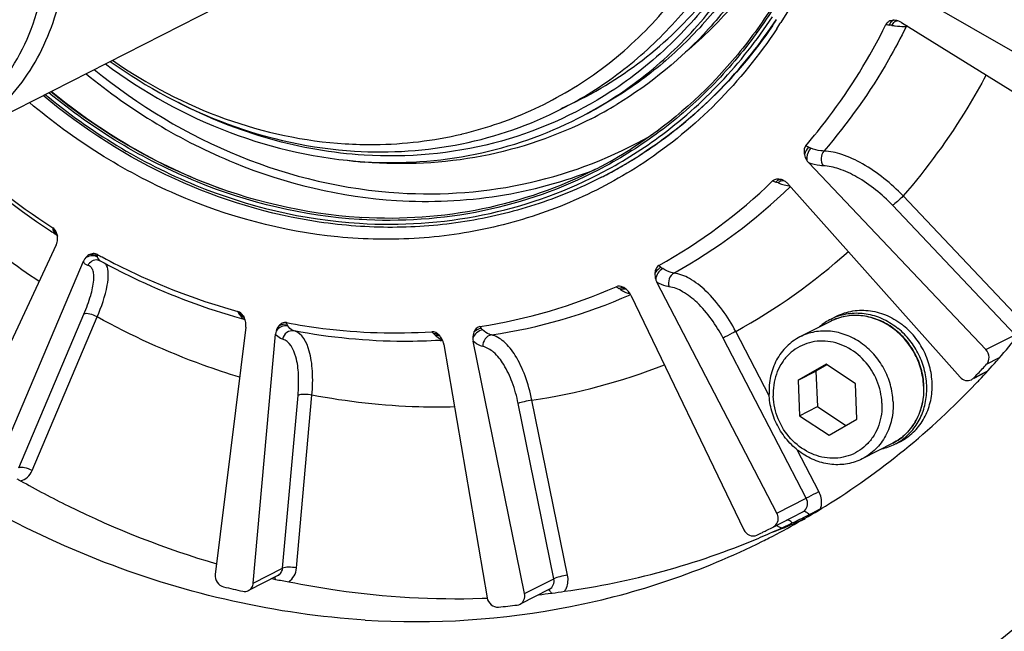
# Model space of a CAD drawing. Header units: millimetres. Extents: x 0 to 420, y 0 to 297.
# Tile 7 of 58: x 182 to 198, y 22 to 32. Entities that reach past the tile are written whole.
import ezdxf

# ---------------------------------------------------------------- set-up
doc = ezdxf.new("R2010")
doc.units = ezdxf.units.MM
doc.header["$LTSCALE"] = 23.1
doc.layers.add('COMPONENTS', color=7, linetype='CONTINUOUS')

msp = doc.modelspace()

# ---------------------------------------------------------------- linework, layer by layer
at = {"layer": 'COMPONENTS', "color": 7, "linetype": 'CONTINUOUS'}
for p, q in [((180.92624, 30.17557), (188.6068, 34.09349)), ((199.58027, 30.54099), (196.15329, 32.50978)), ((195.95721, 32.0689), (199.33029, 29.97889)), ((188.99752, 30.30528), (189.00342, 30.30669)), ((192.14856, 30.19794), (192.15227, 30.20063)), ((187.46379, 29.86006), (187.45831, 29.86052)), ((197.2895, 26.89152), (194.48911, 29.8479)), ((191.16892, 29.67063), (191.17775, 29.67519)), ((191.17775, 29.67519), (191.18481, 29.67884)), ((191.19874, 29.61561), (191.20759, 29.62014)), ((191.2076, 29.62013), (191.19874, 29.61561)), ((194.16922, 29.50822), (196.88167, 26.45845)), ((197.92355, 27.27432), (195.98106, 29.32501)), ((197.75329, 27.12811), (195.81079, 29.1788)), ((182.57003, 28.72023), (182.57038, 28.72)), ((182.57939, 28.54849), (180.97579, 25.11162)), ((181.52619, 24.7831), (183.0111, 28.29081)), ((183.25131, 28.30837), (183.25079, 28.30847)), ((183.27451, 28.29974), (183.2744, 28.2998)), ((193.98533, 24.30319), (192.08565, 27.95776)), ((191.67326, 27.75254), (193.45957, 24.04155)), ((181.98998, 25.01968), (183.01999, 27.45281)), ((182.19892, 24.97586), (183.22893, 27.40899)), ((185.55197, 27.37261), (185.56097, 27.37014)), ((194.83174, 27.33917), (194.34933, 27.09309)), ((194.84241, 27.37642), (194.92814, 27.42015)), ((185.58013, 27.24798), (185.09735, 23.33347)), ((185.69807, 23.19473), (186.0513, 27.13915)), ((193.86235, 26.15793), (193.33179, 27.17862)), ((197.2895, 26.89152), (197.75329, 27.12811)), ((188.71366, 26.97372), (189.39897, 22.96475)), ((189.99119, 23.02937), (189.17818, 27.02439)), ((194.44911, 24.53978), (193.1314, 27.07477)), ((194.76189, 26.66229), (194.32071, 26.40898)), ((194.7764, 26.65262), (194.60179, 26.55237)), ((195.22656, 26.35269), (194.76189, 26.66229)), ((197.30217, 26.66081), (197.49775, 26.76058)), ((194.32071, 26.40898), (194.60179, 26.55237)), ((194.60179, 26.55237), (194.62529, 25.98946)), ((197.09598, 26.44186), (197.31297, 26.55255)), ((197.2999, 26.53783), (197.09924, 26.43548)), ((194.32071, 26.40898), (194.34421, 25.84608)), ((195.25007, 25.78979), (195.22656, 26.35269)), ((186.16185, 23.43131), (186.40687, 26.16736)), ((186.38257, 23.43525), (186.62759, 26.1713)), ((190.45498, 23.26595), (189.89103, 26.0371)), ((190.67275, 23.32077), (190.1088, 26.09192)), ((194.34421, 25.84608), (194.62529, 25.98946)), ((194.62529, 25.98946), (195.07546, 25.68954)), ((194.34421, 25.84608), (194.80889, 25.53649)), ((194.80889, 25.53649), (195.25007, 25.78979)), ((195.81628, 25.40911), (195.33387, 25.16303)), ((195.8527, 25.39588), (195.93843, 25.43962)), ((194.6495, 24.64362), (194.30531, 25.30577)), ((193.98533, 24.30319), (194.44911, 24.53978)), ((193.90427, 24.07308), (194.39502, 24.32346)), ((194.41417, 24.2096), (194.43153, 24.2174)), ((194.46678, 24.26647), (194.49389, 24.28034)), ((194.49389, 24.28034), (194.5034, 24.28523)), ((193.93092, 24.00528), (193.95892, 24.01645)), ((193.93138, 24.01047), (193.95895, 24.02287)), ((194.19998, 24.11597), (194.23432, 24.13064)), ((194.21706, 24.14273), (194.22664, 24.14734)), ((185.69807, 23.19473), (186.16185, 23.43131)), ((186.08714, 23.31475), (185.62335, 23.07817)), ((185.99424, 23.26735), (186.0154, 23.26264)), ((186.0154, 23.26264), (186.04936, 23.25516)), ((189.99119, 23.02937), (190.45498, 23.26595)), ((190.38321, 23.0985), (189.91942, 22.86192))]:
    msp.add_line(p, q, dxfattribs=at)
for points in [[(182.57037, 28.72001), (182.57606, 28.71598), (182.58512, 28.70806), (182.59216, 28.70014), (182.59719, 28.69288), (182.59926, 28.68902)], [(183.25079, 28.30847), (183.25496, 28.30752), (183.26179, 28.30544), (183.26892, 28.30255), (183.27438, 28.29982)]]:
    msp.add_lwpolyline(points, dxfattribs=at)
for centre, radius, start, end in [((187.56006, 36.35826), 7.6949, 325.676789, 326.534977), ((195.83715, 31.91217), 0.19316, 85.060572, 94.000903), ((195.83623, 31.89933), 0.20604, 81.075177, 85.112519), ((195.83495, 31.89126), 0.21421, 76.774984, 81.071556), ((195.83213, 31.8798), 0.22601, 68.711112, 76.743357), ((187.43414, 36.30092), 7.85041, 326.535265, 327.403925), ((195.67895, 31.30943), 0.72648, 80.044985, 83.208485), ((195.81881, 31.84565), 0.26267, 58.204336, 68.709731), ((195.98386, 32.66253), 0.65429, 271.330297, 274.284003), ((196.17927, 31.9385), 0.16307, 150.341692, 153.970579), ((196.10405, 31.03253), 0.98014, 93.13247, 94.172355), ((188.1171, 36.28534), 6.44168, 297.029394, 301.18304), ((187.91764, 35.97864), 7.09661, 297.411865, 306.230502), ((188.9539, 38.54514), 11.71688, 225.98052, 236.532557), ((188.78345, 38.43378), 11.4707, 226.420705, 236.937378), ((187.94242, 35.99025), 7.15838, 303.428175, 305.380601), ((187.9353, 36.00034), 7.17074, 305.380264, 305.984294), ((187.92396, 35.97847), 6.99983, 297.35274, 302.390026), ((187.97065, 35.96459), 7.1225, 297.030729, 302.56252), ((187.95965, 35.96363), 7.12667, 300.59317, 302.239171), ((187.95161, 35.97641), 7.14177, 302.239058, 303.427811), ((188.05788, 36.95945), 7.1242, 262.938274, 265.17224), ((187.92662, 35.974), 6.99464, 297.024341, 297.350257), ((187.96717, 35.95099), 7.11196, 299.019562, 300.592845), ((194.70592, 30.05281), 0.29833, 213.729664, 223.382977), ((187.93256, 35.95362), 7.06753, 297.0377, 297.252914), ((187.96607, 35.95306), 7.11431, 297.105761, 299.019252), ((188.00323, 35.63129), 8.47255, 299.047809, 314.260431), ((188.14433, 35.69708), 8.68185, 299.010688, 314.226693), ((193.68676, 28.73477), 0.85687, 68.403389, 70.928221), ((194.32624, 30.35075), 0.88103, 248.417158, 250.990052), ((193.99337, 29.38135), 0.21187, 69.645628, 74.960026), ((193.98949, 29.37068), 0.22323, 66.677001, 69.666344), ((193.95299, 29.31587), 0.28941, 41.65578, 51.504492), ((194.2263, 29.94312), 0.46021, 263.806477, 265.527299), ((187.85006, 36.59175), 7.62175, 266.444141, 266.728181), ((188.73282, 38.23652), 11.33752, 236.604472, 237.072713), ((181.99895, 28.64037), 0.554, 13.886253, 15.830714), ((182.35688, 28.65169), 0.24525, 7.31056, 8.838706), ((188.38725, 37.82709), 10.74572, 241.340228, 241.776941), ((188.67393, 35.62728), 9.64756, 298.868534, 311.885001), ((183.22505, 28.20028), 0.23232, 145.66429, 157.065804), ((183.22115, 28.15976), 0.15162, 78.728753, 84.475894), ((187.99276, 35.69649), 8.53595, 278.713515, 293.824272), ((192.35434, 28.09724), 0.30274, 197.87399, 207.43298), ((188.17161, 35.68519), 8.65881, 278.598699, 293.775725), ((190.95531, 26.9942), 1.01424, 56.749571, 58.694125), ((191.77998, 28.22964), 0.4705, 243.712949, 246.704562), ((191.44962, 27.66623), 0.23556, 53.351343, 57.29733), ((191.40036, 27.62098), 0.30296, 25.738666, 35.291796), ((184.5199, 26.8617), 1.12595, 31.130208, 32.389284), ((188.26459, 37.21721), 10.21148, 253.727192, 254.594782), ((185.32441, 27.28497), 0.25714, 22.416681, 24.860535), ((185.31588, 27.28177), 0.26625, 3.241649, 22.352526), ((195.23816, 26.60176), 0.8699, 117.060814, 131.65933), ((195.23517, 26.6063), 0.86449, 110.672549, 117.021344), ((186.31131, 27.11593), 0.26105, 164.345845, 174.895942), ((187.74381, 26.30101), 1.16984, 44.641538, 46.113465), ((188.44763, 26.93334), 0.26878, 40.762573, 44.789127), ((188.45877, 26.94282), 0.25416, 37.032355, 40.783412), ((188.11222, 36.05964), 9.03816, 273.442725, 273.689554), ((188.4205, 26.92325), 0.29747, 9.76733, 19.4379), ((189.46062, 27.08185), 0.28823, 181.621514, 191.498339), ((188.67945, 35.66486), 9.67905, 278.492181, 291.353641), ((188.18816, 35.03708), 12.37849, 316.486938, 317.415292), ((188.08538, 34.98029), 12.5011, 316.720391, 318.581175), ((188.21206, 35.01446), 12.34558, 316.021717, 316.48672), ((197.00093, 26.53377), 0.13222, 297.005627, 315.963393), ((188.13308, 34.93581), 12.43588, 316.330852, 316.718921), ((195.16709, 26.26564), 1.13925, 2.390875, 2.647603), ((195.1768, 26.2713), 1.13475, 2.11866, 2.390846), ((195.45788, 26.17104), 0.86991, 282.394845, 296.99106), ((195.4598, 26.16594), 0.8645, 297.030705, 303.380426), ((194.33603, 24.4382), 0.12902, 297.207664, 305.784492), ((194.33353, 24.44167), 0.1333, 305.78359, 314.125505), ((188.04543, 36.83873), 14.11721, 297.222892, 297.490146), ((189.05098, 34.91943), 11.95046, 297.461011, 298.083576), ((189.03019, 34.9242), 11.96427, 295.742685, 296.378085), ((189.495, 35.17117), 12.01475, 293.232154, 294.168875), ((189.03064, 34.9233), 11.96326, 296.378095, 297.026525), ((188.49701, 34.67333), 11.89974, 295.742687, 296.219233), ((188.4974, 34.67253), 11.89885, 296.219237, 296.536951), ((188.49756, 34.67221), 11.89849, 296.536953, 297.026526), ((189.03987, 34.92871), 11.9639, 293.64901, 294.132999), ((189.48533, 35.1941), 12.03964, 291.812604, 292.346907), ((189.0459, 34.91531), 11.9492, 294.277822, 294.805003), ((194.176, 24.38851), 0.34091, 234.542509, 239.796489), ((194.17145, 24.38063), 0.33181, 239.791599, 244.972141), ((194.16525, 24.36727), 0.31709, 244.9656, 250.414257), ((189.4889, 35.18544), 12.03027, 292.346888, 293.054243), ((188.96676, 35.13489), 12.18229, 277.810792, 292.797875), ((189.03437, 34.94131), 11.97764, 292.858545, 293.648949), ((188.4235, 34.57757), 11.97284, 296.456972, 297.025087), ((188.47861, 36.51602), 13.76772, 256.346073, 257.64327), ((188.90455, 35.67404), 12.7255, 271.863315, 272.228915), ((188.91259, 35.42168), 12.47727, 275.990212, 276.921649), ((190.1903, 24.89581), 1.87413, 276.924395, 277.255292), ((188.37877, 35.17961), 12.42152, 275.53197, 276.921273)]:
    msp.add_arc(centre, radius, start, end, dxfattribs=at)
for points, knots in [([(178.00125, 54.31599), (177.18189, 53.89805), (175.6125, 52.90025), (173.57051, 50.98115), (171.8902, 48.68992), (170.17953, 45.20059), (169.17991, 40.23142), (169.88349, 34.09094), (172.36996, 28.33228), (176.3757, 23.55609), (180.7013, 20.78413), (184.44969, 19.53062), (186.37124, 19.23638), (187.32536, 19.17709)], [0, 0, 0, 0, 0.05807988, 0.11661059, 0.17598391, 0.23648554, 0.36091408, 0.48987546, 0.62107509, 0.75138592, 0.87800749, 0.93963638, 1, 1, 1, 1]), ([(187.60644, 19.32047), (186.65919, 19.37933), (184.75159, 19.67017), (181.02879, 20.9076), (176.72689, 23.64365), (172.72597, 28.36314), (170.21571, 34.06313), (169.45832, 40.15688), (170.38927, 45.10772), (172.03657, 48.60365), (173.6675, 50.91052), (175.65991, 52.85658), (177.19818, 53.88041), (178.00294, 54.31304)], [0, 0, 0, 0, 0.0603253, 0.12190602, 0.24841263, 0.37861296, 0.50976262, 0.63877322, 0.7633396, 0.82391747, 0.88335587, 0.94192436, 1, 1, 1, 1]), ([(187.46905, 22.61101), (186.06423, 22.6983), (183.21512, 23.34536), (179.37018, 25.5402), (176.17971, 28.77218), (173.91002, 32.76346), (172.74754, 37.17961), (172.79778, 41.654), (174.06798, 45.80454), (175.70212, 48.15148), (176.66551, 49.13429)], [0, 0, 0, 0, 0.12042074, 0.24537652, 0.3740134, 0.50432806, 0.63382246, 0.76023853, 0.88225522, 1, 1, 1, 1]), ([(182.81282, 46.07962), (183.2197, 46.27875), (184.077, 46.60212), (185.89979, 46.92316), (188.30216, 46.67796), (190.97885, 45.41496), (193.20831, 43.33914), (194.76547, 40.67288), (195.49185, 37.69039), (195.30786, 34.70088), (194.5583, 32.8698), (194.04802, 32.0718)], [0, 0, 0, 0, 0.05813298, 0.11675042, 0.23639472, 0.36106532, 0.49020446, 0.62149571, 0.75182895, 0.87844549, 1, 1, 1, 1]), ([(187.30702, 46.0527), (188.07746, 46.00482), (189.64088, 45.6396), (191.73315, 44.39938), (193.44021, 42.58059), (194.60954, 40.35074), (195.1371, 37.90927), (194.9716, 35.47583), (194.24843, 33.61874), (193.35984, 32.37191), (192.82435, 31.83935), (192.53817, 31.60047)], [0, 0, 0, 0, 0.12077795, 0.24626307, 0.37544966, 0.50609787, 0.63550589, 0.76136251, 0.88253433, 0.94167342, 1, 1, 1, 1]), ([(190.83747, 30.55392), (191.19275, 30.73515), (191.87326, 31.16785), (192.75869, 32.00005), (193.48727, 32.99361), (194.229, 34.50669), (194.66243, 36.66144), (194.35729, 39.32409), (193.27906, 41.82115), (191.54208, 43.89221), (189.6664, 45.09418), (188.04101, 45.63772), (187.20777, 45.76532), (186.79405, 45.79102)], [0, 0, 0, 0, 0.05807982, 0.11661064, 0.17598409, 0.23648578, 0.36091465, 0.48987612, 0.62107538, 0.75138575, 0.87800703, 0.93963617, 1, 1, 1, 1]), ([(190.57616, 30.70127), (190.90327, 30.86812), (191.53104, 31.26306), (192.35582, 32.01652), (193.04564, 32.91332), (193.76818, 34.27894), (194.24665, 36.23256), (194.09828, 38.68385), (193.26091, 41.03893), (191.81389, 43.07569), (189.89452, 44.60051), (188.38139, 45.18613), (187.6163, 45.34355)], [0, 0, 0, 0, 0.05796919, 0.11634538, 0.17548738, 0.23566655, 0.35926388, 0.4873649, 0.61812762, 0.74880726, 0.87668661, 1, 1, 1, 1]), ([(189.00342, 30.30669), (189.39982, 30.401), (190.17537, 30.67006), (191.23317, 31.3022), (192.14833, 32.14079), (192.89049, 33.15736), (193.4364, 34.31847), (193.88448, 36.02115), (193.87147, 38.31181), (192.97909, 40.93398), (191.32786, 43.15477), (189.45073, 44.45994), (187.79804, 45.04974), (186.94647, 45.18642), (186.52395, 45.21268)], [0, 0, 0, 0, 0.0584423, 0.11679122, 0.17557788, 0.23526701, 0.29619092, 0.35850988, 0.48662543, 0.61810033, 0.74943224, 0.87718, 0.93928023, 1, 1, 1, 1]), ([(195.11616, 20.76222), (195.84564, 21.13432), (197.24894, 22.00609), (199.11315, 23.65263), (200.70069, 25.60417), (202.41432, 28.57406), (203.68819, 32.8376), (203.70115, 36.42301), (203.47181, 38.20642)], [0, 0, 0, 0, 0.11942123, 0.23958173, 0.36114315, 0.48462587, 0.73778029, 1, 1, 1, 1]), ([(180.92626, 30.17558), (181.10027, 30.26435), (181.43358, 30.47628), (181.86726, 30.88389), (182.22412, 31.37053), (182.58742, 32.11163), (182.79972, 33.16702), (182.65019, 34.47119), (182.12236, 35.6942), (181.27052, 36.70874), (180.18287, 37.40766), (179.35384, 37.6133), (178.9458, 37.63865)], [0, 0, 0, 0, 0.05810593, 0.11666279, 0.17606272, 0.23659146, 0.3610757, 0.49009469, 0.62135271, 0.7517214, 0.87839873, 1, 1, 1, 1]), ([(194.64378, 37.42996), (194.67348, 36.71876), (194.55795, 35.30548), (193.95368, 33.65196), (193.2223, 32.50416), (192.56577, 31.74851), (191.80995, 31.10726), (191.24814, 30.7634), (190.9569, 30.61484)], [0, 0, 0, 0, 0.26130033, 0.51395577, 0.63748779, 0.75934082, 0.87998639, 1, 1, 1, 1]), ([(194.78586, 37.45564), (194.8142, 36.77681), (194.71317, 35.42712), (194.17387, 33.83529), (193.5154, 32.71002), (192.72965, 31.71193), (191.98841, 31.09873), (191.45244, 30.77437)], [0, 0, 0, 0, 0.26073951, 0.51359231, 0.63740045, 0.75957872, 1, 1, 1, 1]), ([(179.12308, 29.9548), (179.34617, 29.94094), (179.79356, 29.95967), (180.43912, 30.13196), (181.02816, 30.44169), (181.53675, 30.87641), (181.94507, 31.41867), (182.33922, 32.26298), (182.50482, 33.47626), (182.17224, 34.92599), (181.37079, 36.18902), (180.38707, 36.94501), (179.501, 37.28699), (179.04108, 37.36516), (178.81309, 37.37933)], [0, 0, 0, 0, 0.05977046, 0.118665, 0.17727368, 0.23623842, 0.29613665, 0.35738168, 0.48385978, 0.61511609, 0.74736331, 0.8763094, 0.93891825, 1, 1, 1, 1]), ([(195.19749, 37.25884), (195.2302, 36.47537), (195.10389, 34.91846), (194.44204, 33.0956), (193.64043, 31.82826), (192.92057, 30.99265), (192.09148, 30.28195), (191.47482, 29.89947), (191.15503, 29.7338)], [0, 0, 0, 0, 0.26126804, 0.51393861, 0.6374854, 0.75935182, 0.88000106, 1, 1, 1, 1]), ([(195.17288, 37.2583), (195.20288, 36.53214), (195.09743, 35.08894), (194.53259, 33.38337), (193.84199, 32.17268), (193.01751, 31.09493), (192.23852, 30.42601), (191.67363, 30.06767)], [0, 0, 0, 0, 0.26091245, 0.51388925, 0.63770616, 0.75984424, 1, 1, 1, 1]), ([(190.57198, 30.71013), (190.99873, 30.89826), (191.81554, 31.37618), (192.85259, 32.35661), (193.66284, 33.55989), (194.02616, 34.46722), (194.16261, 34.93829)], [0, 0, 0, 0, 0.2446804, 0.49144841, 0.74269553, 1, 1, 1, 1]), ([(194.16387, 34.93797), (194.05331, 34.52781), (193.76575, 33.73247), (193.13739, 32.64477), (192.33417, 31.70595), (191.6941, 31.19582), (191.35544, 30.97578)], [0, 0, 0, 0, 0.25691885, 0.50853168, 0.75573751, 1, 1, 1, 1]), ([(192.11199, 30.25419), (192.46355, 30.51177), (193.1248, 31.09668), (193.67038, 31.79029), (193.91248, 32.15951)], [0, 0, 0, 0, 0.49676348, 1, 1, 1, 1]), ([(192.15227, 30.20063), (192.508, 30.45929), (193.17732, 31.04729), (193.72991, 31.74568), (193.97517, 32.11762)], [0, 0, 0, 0, 0.49678055, 1, 1, 1, 1]), ([(195.82367, 32.10487), (195.80087, 32.10324), (195.75493, 32.09293), (195.71903, 32.0591), (195.70888, 32.0386)], [0, 0, 0, 0, 0.49989367, 1, 1, 1, 1]), ([(195.76487, 32.03082), (195.76852, 32.04002), (195.78172, 32.0684), (195.80292, 32.09749), (195.82364, 32.10487)], [0, 0, 0, 0, 0.310435, 1, 1, 1, 1]), ([(195.80454, 32.02498), (195.80967, 32.03569), (195.82756, 32.06777), (195.8611, 32.09894), (195.88701, 32.09905)], [0, 0, 0, 0, 0.3143019, 1, 1, 1, 1]), ([(193.91505, 32.01941), (193.63477, 31.60889), (192.99695, 30.84518), (192.21761, 30.22575), (191.80412, 29.96171)], [0, 0, 0, 0, 0.50327633, 1, 1, 1, 1]), ([(193.98315, 31.97202), (193.70512, 31.55141), (193.07039, 30.76711), (192.29063, 30.12597), (191.87597, 29.85127)], [0, 0, 0, 0, 0.50339469, 1, 1, 1, 1]), ([(194.441, 30.12051), (194.56529, 30.26461), (195.04777, 30.8619), (195.45279, 31.52124), (195.70888, 32.0386)], [0, 0, 0, 0, 0.24791662, 1, 1, 1, 1]), ([(196.03274, 32.01007), (195.94434, 31.83094), (195.57286, 31.13314), (195.11352, 30.48176), (194.7272, 30.03501)], [0, 0, 0, 0, 0.25272943, 1, 1, 1, 1]), ([(195.80454, 32.02498), (195.82182, 32.02196), (195.88617, 32.01203), (195.95148, 32.00728), (195.99905, 32.00842)], [0, 0, 0, 0, 0.26928396, 1, 1, 1, 1]), ([(183.47109, 31.4734), (184.0201, 31.09037), (185.20008, 30.46969), (186.50719, 30.19098), (187.15281, 30.15086)], [0, 0, 0, 0, 0.5085673, 1, 1, 1, 1]), ([(183.18253, 31.32552), (183.87584, 30.76032), (185.40258, 29.83772), (187.14468, 29.42588), (188.00345, 29.37251)], [0, 0, 0, 0, 0.50970852, 1, 1, 1, 1]), ([(183.35786, 31.41494), (183.96097, 30.96642), (185.26935, 30.23765), (186.73539, 29.91141), (187.45893, 29.86645)], [0, 0, 0, 0, 0.50903309, 1, 1, 1, 1]), ([(183.43653, 31.45497), (184.0093, 31.04364), (185.24542, 30.37634), (186.62167, 30.07714), (187.30119, 30.03491)], [0, 0, 0, 0, 0.50878127, 1, 1, 1, 1]), ([(183.05279, 31.25927), (183.75737, 30.67889), (185.31175, 29.731), (187.08926, 29.30795), (187.96536, 29.25351)], [0, 0, 0, 0, 0.50978403, 1, 1, 1, 1]), ([(197.29487, 31.24003), (197.20281, 31.06747), (196.81944, 30.39375), (196.36099, 29.76253), (195.98106, 29.32501)], [0, 0, 0, 0, 0.25235009, 1, 1, 1, 1]), ([(191.19874, 29.61561), (190.86291, 29.4443), (190.16079, 29.15387), (189.0485, 28.88879), (187.89699, 28.79837), (186.33016, 28.91308), (184.38454, 29.50398), (183.00488, 30.38657), (182.3737, 30.91279)], [0, 0, 0, 0, 0.11992612, 0.24050123, 0.36231834, 0.48585457, 0.73859625, 1, 1, 1, 1]), ([(182.40787, 30.93031), (183.11945, 30.34042), (184.69107, 29.37667), (186.49069, 28.94658), (187.37763, 28.89147)], [0, 0, 0, 0, 0.50982957, 1, 1, 1, 1]), ([(187.37509, 28.95241), (186.49898, 29.00685), (184.72149, 29.4299), (183.1671, 30.37779), (182.46253, 30.95817)], [0, 0, 0, 0, 0.49021632, 1, 1, 1, 1]), ([(187.37735, 28.98467), (186.50666, 29.03878), (184.74022, 29.45832), (183.19446, 30.3983), (182.4934, 30.97393)], [0, 0, 0, 0, 0.49023922, 1, 1, 1, 1]), ([(185.26203, 29.4117), (184.76608, 29.58489), (183.79436, 30.0294), (182.91629, 30.63711), (182.50205, 30.97833)], [0, 0, 0, 0, 0.49465053, 1, 1, 1, 1]), ([(191.35544, 30.97578), (190.78946, 30.60802), (189.51896, 30.04975), (188.13857, 29.92753), (187.45461, 29.97004)], [0, 0, 0, 0, 0.49620967, 1, 1, 1, 1]), ([(191.87597, 29.85127), (191.52679, 29.61995), (190.78571, 29.21668), (189.58343, 28.81314), (188.31886, 28.62021), (186.57897, 28.64916), (184.39417, 29.23665), (182.85479, 30.21254), (182.15712, 30.80277)], [0, 0, 0, 0, 0.12016708, 0.24061348, 0.36211641, 0.4853343, 0.73781802, 1, 1, 1, 1]), ([(187.45461, 29.97004), (186.9505, 30.00136), (185.93358, 30.17887), (184.97672, 30.56323), (184.51687, 30.80225)], [0, 0, 0, 0, 0.49356003, 1, 1, 1, 1]), ([(187.30119, 30.03491), (187.8665, 29.99978), (189.00286, 30.07307), (190.07938, 30.44787), (190.57616, 30.70127)], [0, 0, 0, 0, 0.50388134, 1, 1, 1, 1]), ([(187.45893, 29.86645), (188.04213, 29.8302), (189.21443, 29.90581), (190.32499, 30.29249), (190.83747, 30.55392)], [0, 0, 0, 0, 0.50388845, 1, 1, 1, 1]), ([(191.04451, 30.54726), (190.50233, 30.27069), (189.32331, 29.86772), (188.08023, 29.8085), (187.46379, 29.86006)], [0, 0, 0, 0, 0.49594826, 1, 1, 1, 1]), ([(187.15281, 30.15086), (187.30871, 30.14117), (187.92696, 30.12481), (188.54786, 30.19876), (188.99752, 30.30528)], [0, 0, 0, 0, 0.25262289, 1, 1, 1, 1]), ([(188.00345, 29.37251), (188.69657, 29.32944), (190.09216, 29.43465), (191.3982, 29.94233), (191.99189, 30.28153)], [0, 0, 0, 0, 0.50388019, 1, 1, 1, 1]), ([(194.441, 30.12051), (194.41761, 30.0934), (194.40829, 30.03885), (194.41564, 29.99139), (194.41838, 29.97892)], [0, 0, 0, 0, 0.73713964, 1, 1, 1, 1]), ([(194.51934, 30.08068), (194.48462, 30.0414), (194.45587, 29.97243), (194.45555, 29.90333), (194.45782, 29.88715)], [0, 0, 0, 0, 0.76243245, 1, 1, 1, 1]), ([(194.7272, 30.03501), (194.71126, 30.03545), (194.64027, 30.04151), (194.57101, 30.0613), (194.51934, 30.08068)], [0, 0, 0, 0, 0.22415845, 1, 1, 1, 1]), ([(194.72719, 30.03501), (194.70046, 30.00432), (194.67094, 29.92117), (194.69205, 29.83578), (194.71537, 29.80201)], [0, 0, 0, 0, 0.49790738, 1, 1, 1, 1]), ([(195.98106, 29.32501), (195.79307, 29.52259), (195.48212, 29.77389), (195.03883, 29.9834), (194.82426, 30.03251), (194.7272, 30.03501)], [0, 0, 0, 0, 0.5576828, 0.80146454, 1, 1, 1, 1]), ([(197.45987, 26.71008), (197.66992, 26.94817), (198.48177, 27.94149), (199.14225, 29.05705), (199.54346, 29.93446)], [0, 0, 0, 0, 0.24759964, 1, 1, 1, 1]), ([(194.71537, 29.80201), (194.69794, 29.80248), (194.62094, 29.80853), (194.5455, 29.82832), (194.48911, 29.8479)], [0, 0, 0, 0, 0.22604869, 1, 1, 1, 1]), ([(195.81079, 29.1788), (195.64669, 29.35201), (195.37517, 29.57247), (194.9878, 29.75652), (194.80022, 29.79973), (194.71537, 29.80201)], [0, 0, 0, 0, 0.55782334, 0.8015564, 1, 1, 1, 1]), ([(182.30882, 27.9688), (182.12417, 28.09233), (181.39328, 28.6096), (180.71672, 29.20323), (180.24548, 29.68382)], [0, 0, 0, 0, 0.24815639, 1, 1, 1, 1]), ([(191.15503, 29.7338), (190.58303, 29.43745), (189.34113, 28.99841), (188.02814, 28.91182), (187.37509, 28.95241)], [0, 0, 0, 0, 0.4961107, 1, 1, 1, 1]), ([(187.37763, 28.89147), (188.02802, 28.85105), (189.33539, 28.93543), (190.57383, 29.36686), (191.14529, 29.65851)], [0, 0, 0, 0, 0.50388667, 1, 1, 1, 1]), ([(191.10476, 29.74308), (190.54479, 29.45746), (189.33241, 29.03354), (188.05231, 28.946), (187.41506, 28.98242)], [0, 0, 0, 0, 0.49618035, 1, 1, 1, 1]), ([(187.96536, 29.25351), (188.50198, 29.22016), (189.57778, 29.26648), (190.6176, 29.54905), (191.10982, 29.7448)], [0, 0, 0, 0, 0.50371916, 1, 1, 1, 1]), ([(193.96675, 29.54461), (193.97302, 29.55172), (193.99458, 29.57332), (194.02699, 29.58953), (194.04831, 29.58598)], [0, 0, 0, 0, 0.30467174, 1, 1, 1, 1]), ([(194.03802, 29.55864), (194.04252, 29.56105), (194.05935, 29.56877), (194.07887, 29.57162), (194.0921, 29.56921)], [0, 0, 0, 0, 0.27526873, 1, 1, 1, 1]), ([(194.03926, 29.51777), (194.05117, 29.51367), (194.09602, 29.49937), (194.14236, 29.48931), (194.17665, 29.48559)], [0, 0, 0, 0, 0.2675269, 1, 1, 1, 1]), ([(195.98106, 29.32501), (195.95259, 29.2936), (195.89808, 29.24238), (195.83983, 29.19361), (195.81079, 29.1788)], [0, 0, 0, 0, 0.56530356, 1, 1, 1, 1]), ([(182.53676, 28.77332), (182.53822, 28.76743), (182.54438, 28.7473), (182.55738, 28.72842), (182.57003, 28.72023)], [0, 0, 0, 0, 0.28712277, 1, 1, 1, 1]), ([(183.23474, 28.35671), (183.20388, 28.37376), (183.1287, 28.38731), (183.05966, 28.35539), (183.03322, 28.33132)], [0, 0, 0, 0, 0.49639791, 1, 1, 1, 1]), ([(183.23353, 28.3979), (183.21276, 28.40925), (183.16385, 28.41811), (183.11865, 28.40225), (183.09863, 28.3913)], [0, 0, 0, 0, 0.50915093, 1, 1, 1, 1]), ([(183.30554, 28.3589), (183.47751, 28.2666), (184.16744, 27.92011), (184.89594, 27.64979), (185.4522, 27.49729)], [0, 0, 0, 0, 0.25282356, 1, 1, 1, 1]), ([(183.07972, 28.22465), (183.0645, 28.22766), (183.03321, 28.24386), (183.01696, 28.27435), (183.0111, 28.29081)], [0, 0, 0, 0, 0.47032052, 1, 1, 1, 1]), ([(183.01999, 27.45281), (183.06073, 27.54906), (183.12538, 27.72426), (183.17412, 27.938), (183.17673, 28.07596), (183.16304, 28.14984), (183.13118, 28.20408), (183.09661, 28.22129), (183.07972, 28.22465)], [0, 0, 0, 0, 0.37568901, 0.67057879, 0.78201414, 0.86952348, 0.93809234, 1, 1, 1, 1]), ([(183.23575, 28.31068), (183.20526, 28.31362), (183.1403, 28.29988), (183.09463, 28.25229), (183.07972, 28.22464)], [0, 0, 0, 0, 0.49372861, 1, 1, 1, 1]), ([(183.22893, 27.40899), (183.29679, 27.57043), (183.37771, 27.79759), (183.41157, 28.07706), (183.39683, 28.18666), (183.37707, 28.22592)], [0, 0, 0, 0, 0.6216996, 0.84394849, 1, 1, 1, 1]), ([(183.2744, 28.29981), (183.26326, 28.30594), (183.25045, 28.31945), (183.24264, 28.33513), (183.24074, 28.33956)], [0, 0, 0, 0, 0.72516089, 1, 1, 1, 1]), ([(183.27451, 28.29974), (183.44473, 28.20647), (184.12896, 27.85464), (184.85107, 27.57599), (185.40321, 27.41482)], [0, 0, 0, 0, 0.25231207, 1, 1, 1, 1]), ([(192.11699, 28.22445), (192.08686, 28.20773), (192.06111, 28.16004), (192.05483, 28.1142), (192.05392, 28.10187)], [0, 0, 0, 0, 0.73592064, 1, 1, 1, 1]), ([(192.15138, 28.19373), (192.1416, 28.18911), (192.10269, 28.16625), (192.07111, 28.13145), (192.05392, 28.10188)], [0, 0, 0, 0, 0.2402714, 1, 1, 1, 1]), ([(192.3548, 28.10454), (192.34068, 28.10633), (192.27819, 28.11908), (192.21992, 28.14789), (192.17816, 28.1742)], [0, 0, 0, 0, 0.22381045, 1, 1, 1, 1]), ([(192.35478, 28.10455), (192.31999, 28.0854), (192.2657, 28.01384), (192.26531, 27.92586), (192.27877, 27.88619)], [0, 0, 0, 0, 0.4867265, 1, 1, 1, 1]), ([(193.33179, 27.17862), (193.20906, 27.41347), (192.98939, 27.72831), (192.62751, 28.01713), (192.44075, 28.09377), (192.3548, 28.10454)], [0, 0, 0, 0, 0.57494772, 0.8120475, 1, 1, 1, 1]), ([(191.57688, 27.86445), (191.56645, 27.87114), (191.52594, 27.8937), (191.47229, 27.90188), (191.44071, 27.8879)], [0, 0, 0, 0, 0.26411626, 1, 1, 1, 1]), ([(192.27877, 27.88619), (192.26332, 27.88814), (192.1955, 27.9014), (192.13166, 27.93075), (192.08565, 27.95776)], [0, 0, 0, 0, 0.22593864, 1, 1, 1, 1]), ([(191.48232, 27.86078), (191.49051, 27.86507), (191.51955, 27.87771), (191.55658, 27.8772), (191.57582, 27.86513)], [0, 0, 0, 0, 0.28922276, 1, 1, 1, 1]), ([(191.51142, 27.8424), (191.51889, 27.8458), (191.54666, 27.8561), (191.57914, 27.85649), (191.59909, 27.84843)], [0, 0, 0, 0, 0.2759753, 1, 1, 1, 1]), ([(193.1314, 27.07477), (193.02447, 27.28043), (192.83299, 27.55623), (192.51706, 27.80948), (192.35388, 27.87671), (192.27877, 27.88619)], [0, 0, 0, 0, 0.57512439, 0.81216101, 1, 1, 1, 1]), ([(183.22893, 27.40899), (183.19217, 27.43011), (183.12591, 27.45538), (183.04681, 27.46649), (183.01999, 27.45281)], [0, 0, 0, 0, 0.58472188, 1, 1, 1, 1]), ([(185.47069, 27.46484), (185.47892, 27.46292), (185.50966, 27.453), (185.53663, 27.43074), (185.54907, 27.41043)], [0, 0, 0, 0, 0.26194094, 1, 1, 1, 1]), ([(185.48371, 27.4438), (185.48889, 27.43524), (185.50885, 27.4058), (185.53731, 27.38101), (185.561, 27.37114)], [0, 0, 0, 0, 0.28062507, 1, 1, 1, 1]), ([(196.31056, 26.31863), (196.30677, 26.40942), (196.27716, 26.59174), (196.17221, 26.84778), (196.01299, 27.07375), (195.80921, 27.25522), (195.57326, 27.38046), (195.31963, 27.44059), (195.06493, 27.43064), (194.9051, 27.3766), (194.83174, 27.33917)], [0, 0, 0, 0, 0.128905, 0.25927212, 0.38941287, 0.51768179, 0.64287807, 0.76455349, 0.88316441, 1, 1, 1, 1]), ([(196.30513, 26.31826), (196.30093, 26.40907), (196.27057, 26.5914), (196.16482, 26.84735), (196.00514, 27.07317), (195.80144, 27.25434), (195.56634, 27.37921), (195.31444, 27.43914), (195.06222, 27.4295), (194.90418, 27.37613), (194.83174, 27.33917)], [0, 0, 0, 0, 0.12942337, 0.26042933, 0.39116713, 0.51983328, 0.64508697, 0.76639111, 0.88421636, 1, 1, 1, 1]), ([(194.92814, 27.42016), (194.96842, 27.4407), (195.0526, 27.47559), (195.18593, 27.50767), (195.32399, 27.519), (195.51199, 27.50614), (195.74582, 27.4368), (195.91223, 27.33236), (195.98858, 27.26995)], [0, 0, 0, 0, 0.11990176, 0.24045471, 0.36225045, 0.48576987, 0.73851492, 1, 1, 1, 1]), ([(194.92998, 27.41513), (195.00748, 27.44437), (195.13168, 27.47166), (195.29976, 27.47302), (195.47114, 27.45124), (195.6822, 27.38019), (195.8331, 27.28323), (195.90285, 27.22622)], [0, 0, 0, 0, 0.2399658, 0.36209176, 0.48593592, 0.73902263, 1, 1, 1, 1]), ([(185.48221, 26.45474), (185.28873, 26.51361), (184.51403, 26.77208), (183.76707, 27.11281), (183.22893, 27.40899)], [0, 0, 0, 0, 0.24768689, 1, 1, 1, 1]), ([(186.24549, 27.26786), (186.21143, 27.27448), (186.13685, 27.26413), (186.07965, 27.21617), (186.05995, 27.18636)], [0, 0, 0, 0, 0.49271096, 1, 1, 1, 1]), ([(186.22488, 27.31883), (186.20238, 27.32306), (186.15375, 27.31483), (186.1178, 27.28441), (186.10278, 27.26721)], [0, 0, 0, 0, 0.50065885, 1, 1, 1, 1]), ([(186.22488, 27.31883), (186.41586, 27.28289), (187.17573, 27.16365), (187.95066, 27.13854), (188.52414, 27.17595)], [0, 0, 0, 0, 0.25269776, 1, 1, 1, 1]), ([(186.34422, 27.18851), (186.33475, 27.19079), (186.29415, 27.20587), (186.26326, 27.23989), (186.24549, 27.26786)], [0, 0, 0, 0, 0.22715136, 1, 1, 1, 1]), ([(195.93842, 25.43961), (196.01229, 25.4773), (196.15102, 25.57566), (196.31045, 25.77762), (196.41273, 26.02091), (196.45181, 26.28938), (196.426, 26.56603), (196.33725, 26.83366), (196.19138, 27.07555), (196.06041, 27.21123), (195.98858, 27.26995)], [0, 0, 0, 0, 0.11579894, 0.23361636, 0.35487979, 0.48007033, 0.60867732, 0.73939387, 0.87044929, 1, 1, 1, 1]), ([(186.16155, 27.05692), (186.15115, 27.05942), (186.10706, 27.07522), (186.07199, 27.10999), (186.0513, 27.13915)], [0, 0, 0, 0, 0.23018957, 1, 1, 1, 1]), ([(186.34421, 27.18852), (186.30555, 27.19585), (186.21669, 27.17422), (186.17035, 27.09759), (186.16155, 27.05692)], [0, 0, 0, 0, 0.48603584, 1, 1, 1, 1]), ([(186.62759, 26.1713), (186.63864, 26.2979), (186.64409, 26.48138), (186.61996, 26.71607), (186.57471, 26.94468), (186.4742, 27.15725), (186.34422, 27.18851)], [0, 0, 0, 0, 0.34589832, 0.49927228, 0.63610112, 1, 1, 1, 1]), ([(188.65497, 27.0378), (188.4637, 27.02629), (187.69077, 27.0043), (186.91545, 27.08032), (186.34422, 27.18851)], [0, 0, 0, 0, 0.24788376, 1, 1, 1, 1]), ([(188.55478, 27.14414), (188.56328, 27.14513), (188.59465, 27.14628), (188.62721, 27.13363), (188.6435, 27.11754)], [0, 0, 0, 0, 0.27202939, 1, 1, 1, 1]), ([(188.57617, 27.12303), (188.58359, 27.12357), (188.61172, 27.12361), (188.64018, 27.11415), (188.65698, 27.10205)], [0, 0, 0, 0, 0.26429753, 1, 1, 1, 1]), ([(188.57617, 27.12303), (188.58499, 27.1141), (188.61823, 27.0832), (188.65788, 27.05821), (188.68904, 27.04763)], [0, 0, 0, 0, 0.27605224, 1, 1, 1, 1]), ([(189.46622, 27.12371), (189.45432, 27.12613), (189.40229, 27.14204), (189.35725, 27.17568), (189.32718, 27.20496)], [0, 0, 0, 0, 0.22438484, 1, 1, 1, 1]), ([(189.46621, 27.12371), (189.42747, 27.11786), (189.35186, 27.06758), (189.32887, 26.98219), (189.33133, 26.9403)], [0, 0, 0, 0, 0.48284735, 1, 1, 1, 1]), ([(190.1088, 26.09192), (190.08184, 26.22294), (190.01413, 26.46695), (189.8661, 26.7846), (189.69053, 27.01604), (189.53826, 27.10909), (189.46622, 27.12371)], [0, 0, 0, 0, 0.31709089, 0.59775881, 0.82572856, 1, 1, 1, 1]), ([(193.33179, 27.17862), (193.31341, 27.16902), (193.24669, 27.13426), (193.17995, 27.09954), (193.1314, 27.07477)], [0, 0, 0, 0, 0.27553869, 1, 1, 1, 1]), ([(195.82295, 26.06708), (195.81915, 26.15809), (195.78946, 26.34095), (195.68436, 26.59784), (195.52494, 26.82468), (195.32117, 27.00683), (195.0857, 27.13251), (194.83325, 27.19299), (194.58039, 27.18358), (194.42195, 27.13013), (194.34933, 27.09309)], [0, 0, 0, 0, 0.12937162, 0.26035838, 0.39110453, 0.51979377, 0.64507229, 0.76639243, 0.88422166, 1, 1, 1, 1]), ([(195.93544, 25.44406), (196.00168, 25.4877), (196.12389, 25.59503), (196.25935, 25.80078), (196.34121, 26.04003), (196.36514, 26.29853), (196.33032, 26.56151), (196.23897, 26.81413), (196.09648, 27.04203), (195.97121, 27.17034), (195.90285, 27.22622)], [0, 0, 0, 0, 0.11587081, 0.23419977, 0.35603127, 0.48155586, 0.61013479, 0.74049218, 0.87099985, 1, 1, 1, 1]), ([(186.40687, 26.16736), (186.41678, 26.27807), (186.42111, 26.48651), (186.38659, 26.79171), (186.27502, 27.02958), (186.16155, 27.05692)], [0, 0, 0, 0, 0.34631778, 0.63633362, 1, 1, 1, 1]), ([(189.33133, 26.9403), (189.31829, 26.94295), (189.26179, 26.95963), (189.21188, 26.99406), (189.17818, 27.02439)], [0, 0, 0, 0, 0.22684777, 1, 1, 1, 1]), ([(194.34933, 27.09309), (194.2721, 27.05369), (194.12764, 26.94893), (193.96688, 26.7317), (193.87169, 26.47093), (193.85632, 26.28339), (193.86026, 26.18905)], [0, 0, 0, 0, 0.24027949, 0.48533181, 0.73833162, 1, 1, 1, 1]), ([(195.64595, 26.04591), (195.64084, 26.16827), (195.58487, 26.41388), (195.38485, 26.72852), (195.13946, 26.91726), (194.9183, 27.00257), (194.74833, 27.03149), (194.57948, 27.02439), (194.41835, 26.98141), (194.27139, 26.90413), (194.1445, 26.79567), (194.04262, 26.66034), (193.94429, 26.44988), (193.9199, 26.27077), (193.92482, 26.15286)], [0, 0, 0, 0, 0.13125549, 0.26350324, 0.39244932, 0.4550583, 0.5161403, 0.57591096, 0.63480558, 0.69341422, 0.75237896, 0.81227689, 0.87352278, 1, 1, 1, 1]), ([(189.89103, 26.0371), (189.86768, 26.15175), (189.80896, 26.36529), (189.68017, 26.64334), (189.52721, 26.846), (189.39425, 26.92749), (189.33133, 26.9403)], [0, 0, 0, 0, 0.31727657, 0.59799383, 0.82587758, 1, 1, 1, 1]), ([(197.30217, 26.66081), (197.32913, 26.69015), (197.35644, 26.77863), (197.31884, 26.86055), (197.2895, 26.89152)], [0, 0, 0, 0, 0.48293128, 1, 1, 1, 1]), ([(193.86373, 23.91207), (194.16631, 24.06641), (195.35268, 24.73609), (196.42279, 25.60971), (197.12844, 26.34892)], [0, 0, 0, 0, 0.24945821, 1, 1, 1, 1]), ([(196.88167, 26.45845), (196.90403, 26.4333), (196.96221, 26.39509), (197.03312, 26.40182), (197.06097, 26.41597)], [0, 0, 0, 0, 0.51863954, 1, 1, 1, 1]), ([(186.62759, 26.1713), (186.58601, 26.18012), (186.51272, 26.18564), (186.43511, 26.18177), (186.40687, 26.16736)], [0, 0, 0, 0, 0.57282285, 1, 1, 1, 1]), ([(195.33387, 25.16304), (195.26126, 25.126), (195.10282, 25.07254), (194.84996, 25.06314), (194.5975, 25.12362), (194.36204, 25.24929), (194.15827, 25.43145), (193.99885, 25.65828), (193.89375, 25.91518), (193.86406, 26.09804), (193.86026, 26.18905)], [0, 0, 0, 0, 0.11577834, 0.23360757, 0.35492771, 0.48020623, 0.60889547, 0.73964162, 0.87062838, 1, 1, 1, 1]), ([(195.81628, 25.40911), (195.89409, 25.44881), (196.0395, 25.55399), (196.2016, 25.77154), (196.29799, 26.032), (196.31425, 26.21919), (196.31078, 26.31325)], [0, 0, 0, 0, 0.24153517, 0.48717272, 0.73974375, 1, 1, 1, 1]), ([(196.30536, 26.31316), (196.30929, 26.21882), (196.29392, 26.03128), (196.19873, 25.77051), (196.03797, 25.55328), (195.89352, 25.44852), (195.81628, 25.40911)], [0, 0, 0, 0, 0.26166645, 0.51466815, 0.75972025, 1, 1, 1, 1]), ([(188.88274, 25.98448), (188.69548, 25.97956), (187.94019, 25.98047), (187.18526, 26.06455), (186.62759, 26.1713)], [0, 0, 0, 0, 0.24807684, 1, 1, 1, 1]), ([(190.1088, 26.09192), (190.06676, 26.08652), (189.99347, 26.07132), (189.9201, 26.05193), (189.89103, 26.0371)], [0, 0, 0, 0, 0.56499661, 1, 1, 1, 1]), ([(195.64595, 26.04591), (195.65087, 25.928), (195.62648, 25.74889), (195.52816, 25.53844), (195.42628, 25.4031), (195.29938, 25.29465), (195.15243, 25.21736), (194.9913, 25.17438), (194.82245, 25.16728), (194.65247, 25.1962), (194.43132, 25.28152), (194.18592, 25.47025), (193.98591, 25.7849), (193.92993, 26.0305), (193.92482, 26.15286)], [0, 0, 0, 0, 0.12647722, 0.18772311, 0.24762104, 0.30658578, 0.36519442, 0.42408904, 0.4838597, 0.5449417, 0.60755068, 0.73649676, 0.86874451, 1, 1, 1, 1]), ([(195.82295, 26.06708), (195.82689, 25.97274), (195.81152, 25.7852), (195.71632, 25.52443), (195.55557, 25.3072), (195.41111, 25.20244), (195.33387, 25.16304)], [0, 0, 0, 0, 0.26166838, 0.51466819, 0.75972051, 1, 1, 1, 1]), ([(182.19892, 24.97586), (182.16216, 24.99697), (182.0959, 25.02225), (182.0168, 25.03336), (181.98998, 25.01968)], [0, 0, 0, 0, 0.58472175, 1, 1, 1, 1]), ([(182.01512, 24.81695), (182.05515, 24.82649), (182.13272, 24.86604), (182.18249, 24.93704), (182.19892, 24.97586)], [0, 0, 0, 0, 0.49402511, 1, 1, 1, 1]), ([(182.01512, 24.81695), (182.26276, 24.67718), (183.25736, 24.15148), (184.31138, 23.73731), (185.11788, 23.50081)], [0, 0, 0, 0, 0.25280892, 1, 1, 1, 1]), ([(194.6495, 24.64362), (194.63113, 24.63402), (194.56441, 24.59927), (194.49767, 24.56454), (194.44911, 24.53978)], [0, 0, 0, 0, 0.27553861, 1, 1, 1, 1]), ([(194.67677, 24.37599), (194.68343, 24.39725), (194.7014, 24.48688), (194.68119, 24.58266), (194.6495, 24.64362)], [0, 0, 0, 0, 0.24484105, 1, 1, 1, 1]), ([(194.42634, 24.34599), (194.45002, 24.36895), (194.48078, 24.43696), (194.46547, 24.50832), (194.44911, 24.53978)], [0, 0, 0, 0, 0.48193557, 1, 1, 1, 1]), ([(194.46999, 24.30298), (194.46612, 24.3061), (194.45212, 24.31644), (194.43592, 24.32451), (194.42364, 24.32677)], [0, 0, 0, 0, 0.28486572, 1, 1, 1, 1]), ([(193.99523, 24.15884), (194.0086, 24.19262), (194.00949, 24.24636), (193.99119, 24.29192), (193.98533, 24.30319)], [0, 0, 0, 0, 0.74091723, 1, 1, 1, 1]), ([(194.22664, 24.14734), (194.21989, 24.15499), (194.19742, 24.17765), (194.16524, 24.19747), (194.14293, 24.19515)], [0, 0, 0, 0, 0.31257282, 1, 1, 1, 1]), ([(193.45957, 24.04155), (193.47781, 24.00365), (193.53889, 23.93923), (193.63077, 23.93788), (193.66543, 23.95459)], [0, 0, 0, 0, 0.52230039, 1, 1, 1, 1]), ([(194.05896, 24.06853), (194.07258, 24.07483), (194.12542, 24.09927), (194.17811, 24.12401), (194.21706, 24.14273)], [0, 0, 0, 0, 0.25775936, 1, 1, 1, 1]), ([(187.46905, 22.61101), (188.55317, 22.54364), (190.73163, 22.67918), (192.80028, 23.38219), (193.75771, 23.85866)], [0, 0, 0, 0, 0.50389039, 1, 1, 1, 1]), ([(186.08713, 23.31475), (186.10783, 23.32531), (186.14478, 23.35945), (186.15967, 23.40696), (186.16185, 23.43131)], [0, 0, 0, 0, 0.48728201, 1, 1, 1, 1]), ([(186.38257, 23.43525), (186.34099, 23.44407), (186.2677, 23.44959), (186.19009, 23.44572), (186.16185, 23.43131)], [0, 0, 0, 0, 0.57282272, 1, 1, 1, 1]), ([(186.25945, 23.21757), (186.29413, 23.24077), (186.35408, 23.30672), (186.37867, 23.39166), (186.38257, 23.43525)], [0, 0, 0, 0, 0.48805624, 1, 1, 1, 1]), ([(185.09735, 23.33347), (185.09217, 23.29142), (185.11414, 23.20238), (185.18837, 23.14716), (185.22865, 23.13738)], [0, 0, 0, 0, 0.50546107, 1, 1, 1, 1]), ([(186.04936, 23.25516), (186.04875, 23.25852), (186.0462, 23.27036), (186.04214, 23.28203), (186.03774, 23.28955)], [0, 0, 0, 0, 0.28136383, 1, 1, 1, 1]), ([(186.25945, 23.21757), (186.51298, 23.16598), (187.5226, 22.99009), (188.55279, 22.93036), (189.31832, 22.95527)], [0, 0, 0, 0, 0.25249711, 1, 1, 1, 1]), ([(190.3832, 23.09851), (190.41072, 23.11251), (190.45749, 23.16486), (190.4616, 23.23339), (190.45498, 23.26595)], [0, 0, 0, 0, 0.48160991, 1, 1, 1, 1]), ([(190.67275, 23.32077), (190.63071, 23.31536), (190.55742, 23.30017), (190.48405, 23.28077), (190.45498, 23.26595)], [0, 0, 0, 0, 0.56499647, 1, 1, 1, 1]), ([(190.62236, 23.06562), (190.63501, 23.08291), (190.67898, 23.15997), (190.68606, 23.25538), (190.67275, 23.32077)], [0, 0, 0, 0, 0.24301437, 1, 1, 1, 1]), ([(185.62341, 23.0782), (185.64409, 23.08876), (185.68101, 23.1229), (185.69589, 23.17039), (185.69807, 23.19473)], [0, 0, 0, 0, 0.48728402, 1, 1, 1, 1]), ([(190.41625, 23.03535), (190.41264, 23.04237), (190.40001, 23.06391), (190.37998, 23.08474), (190.3628, 23.08833)], [0, 0, 0, 0, 0.31022575, 1, 1, 1, 1]), ([(189.39897, 22.96475), (189.40616, 22.92269), (189.44933, 22.84346), (189.53647, 22.8121), (189.57622, 22.81595)], [0, 0, 0, 0, 0.51657445, 1, 1, 1, 1]), ([(189.91968, 22.86207), (189.94712, 22.87611), (189.99373, 22.92844), (189.99781, 22.99686), (189.99119, 23.02937)], [0, 0, 0, 0, 0.48162528, 1, 1, 1, 1])]:
    msp.add_open_spline(points, degree=3, knots=knots, dxfattribs=at)
for points in [[(195.70888, 32.0386), (195.72751, 32.03578), (195.74616, 32.03304), (195.76487, 32.03082)], [(194.48574, 30.09571), (194.45394, 30.06396), (194.43053, 30.0222), (194.41838, 29.97894)], [(194.48574, 30.09571), (194.47065, 30.10366), (194.45567, 30.11182), (194.441, 30.12051)], [(194.51934, 30.08068), (194.50785, 30.08499), (194.49659, 30.08999), (194.48574, 30.09571)], [(194.41838, 29.97892), (194.4255, 29.9464), (194.43931, 29.91483), (194.45782, 29.88716)], [(194.04834, 29.58596), (194.00525, 29.59752), (193.94839, 29.59456), (193.91641, 29.56346)], [(193.91641, 29.56346), (193.93308, 29.55688), (193.94981, 29.55046), (193.96675, 29.54461)], [(194.00215, 29.5315), (194.01278, 29.54208), (194.02479, 29.55158), (194.03802, 29.55864)], [(194.13313, 29.54237), (194.1163, 29.55575), (194.09762, 29.56715), (194.07787, 29.57566)], [(182.57804, 28.75845), (182.5661, 28.78276), (182.54827, 28.80573), (182.52555, 28.82048)], [(182.52556, 28.82047), (182.52726, 28.81073), (182.52924, 28.80101), (182.53194, 28.79149)], [(182.53194, 28.7915), (182.56205, 28.77313), (182.58698, 28.7413), (182.59586, 28.70716)], [(182.53676, 28.77333), (182.5662, 28.7544), (182.59031, 28.72322), (182.60014, 28.68963)], [(182.59096, 28.72557), (182.58751, 28.73683), (182.58323, 28.74788), (182.57804, 28.75845)], [(182.59922, 28.68937), (182.59732, 28.7016), (182.59459, 28.71374), (182.59096, 28.72557)], [(182.59502, 28.59286), (182.6023, 28.62203), (182.60396, 28.65308), (182.60014, 28.68289)], [(182.57939, 28.54849), (182.58602, 28.5627), (182.59123, 28.57765), (182.59502, 28.59286)], [(183.09863, 28.3913), (183.07268, 28.37711), (183.04992, 28.35574), (183.03322, 28.33132)], [(183.23235, 28.37344), (183.19353, 28.39613), (183.14215, 28.40266), (183.09865, 28.39131)], [(183.23235, 28.37344), (183.23233, 28.3816), (183.23265, 28.38979), (183.23352, 28.3979)], [(183.23474, 28.35671), (183.23322, 28.36214), (183.23235, 28.36781), (183.23235, 28.37344)], [(183.24074, 28.33956), (183.23835, 28.34512), (183.23637, 28.35088), (183.23474, 28.35671)], [(183.37707, 28.22592), (183.37138, 28.23724), (183.36436, 28.24806), (183.35591, 28.2575)], [(192.15138, 28.19373), (192.13964, 28.20365), (192.12809, 28.21382), (192.11699, 28.22445)], [(192.05392, 28.10187), (192.05152, 28.06919), (192.05615, 28.03551), (192.06621, 28.00432)], [(192.17816, 28.1742), (192.11852, 28.14191), (192.07313, 28.07178), (192.06622, 28.00432)], [(192.17816, 28.1742), (192.16881, 28.18009), (192.15982, 28.1866), (192.15138, 28.19373)], [(191.44072, 27.8879), (191.45437, 27.87854), (191.46817, 27.86937), (191.48232, 27.86078)], [(191.51142, 27.84239), (191.53079, 27.82972), (191.55086, 27.81803), (191.57161, 27.80779)], [(191.64764, 27.79601), (191.63176, 27.81845), (191.61228, 27.83882), (191.59022, 27.85522)], [(191.59391, 27.79749), (191.61453, 27.78863), (191.63592, 27.78128), (191.65779, 27.77622)], [(185.45219, 27.49729), (185.45796, 27.48626), (185.464, 27.47534), (185.47069, 27.46484)], [(185.53969, 27.42589), (185.51922, 27.45748), (185.4885, 27.48734), (185.4522, 27.49729)], [(185.48371, 27.44381), (185.51438, 27.43559), (185.54416, 27.41563), (185.56177, 27.38921)], [(185.55772, 27.39307), (185.55247, 27.4044), (185.54648, 27.41542), (185.53969, 27.42589)], [(185.58013, 27.24798), (185.58212, 27.26415), (185.5826, 27.28056), (185.5817, 27.29683)], [(186.10278, 27.26721), (186.08272, 27.24424), (186.0682, 27.21573), (186.05995, 27.18637)], [(186.23512, 27.28828), (186.19158, 27.29823), (186.14154, 27.28944), (186.10279, 27.26722)], [(186.23512, 27.28828), (186.23126, 27.2983), (186.22777, 27.30848), (186.22487, 27.31883)], [(186.24549, 27.26786), (186.2414, 27.2743), (186.23786, 27.28115), (186.23512, 27.28828)], [(188.63839, 27.12269), (188.60877, 27.1525), (188.56607, 27.17868), (188.52414, 27.17595)], [(188.52415, 27.17595), (188.53404, 27.16505), (188.54416, 27.15434), (188.55478, 27.14413)], [(189.18856, 27.16748), (189.1767, 27.13806), (189.17162, 27.1054), (189.17251, 27.07369)], [(189.32718, 27.20496), (189.26026, 27.19525), (189.19514, 27.13741), (189.17251, 27.07369)], [(189.28591, 27.25906), (189.24187, 27.25229), (189.20522, 27.2088), (189.18856, 27.16748)], [(189.30841, 27.22636), (189.26413, 27.22188), (189.22005, 27.19895), (189.18857, 27.16749)], [(189.30841, 27.22636), (189.30053, 27.23699), (189.29294, 27.24786), (189.28591, 27.25906)], [(189.32718, 27.20496), (189.32039, 27.21158), (189.31405, 27.21873), (189.30841, 27.22636)], [(188.70102, 27.02225), (188.69178, 27.0485), (188.67843, 27.07367), (188.66166, 27.09589)], [(181.95667, 24.84788), (181.97636, 24.83796), (181.99592, 24.82778), (182.01512, 24.81695)], [(194.42364, 24.32677), (194.4142, 24.32851), (194.40358, 24.32782), (194.39502, 24.32346)], [(193.93124, 24.08688), (193.95979, 24.10153), (193.98342, 24.12899), (193.99523, 24.15884)], [(194.49389, 24.28034), (194.48649, 24.28844), (194.47854, 24.2961), (194.46999, 24.30298)], [(186.04936, 23.25516), (186.11885, 23.23994), (186.18974, 23.23175), (186.25945, 23.21757)], [(185.53235, 23.06723), (185.56221, 23.06069), (185.59618, 23.0643), (185.62341, 23.0782)], [(190.42699, 23.03668), (190.49229, 23.045), (190.55714, 23.05665), (190.62236, 23.06562)], [(189.87563, 22.84861), (189.89087, 22.85046), (189.90601, 22.85508), (189.91968, 22.86207)]]:
    msp.add_open_spline(points, degree=3, dxfattribs=at)

doc.saveas('drawing.dxf')
